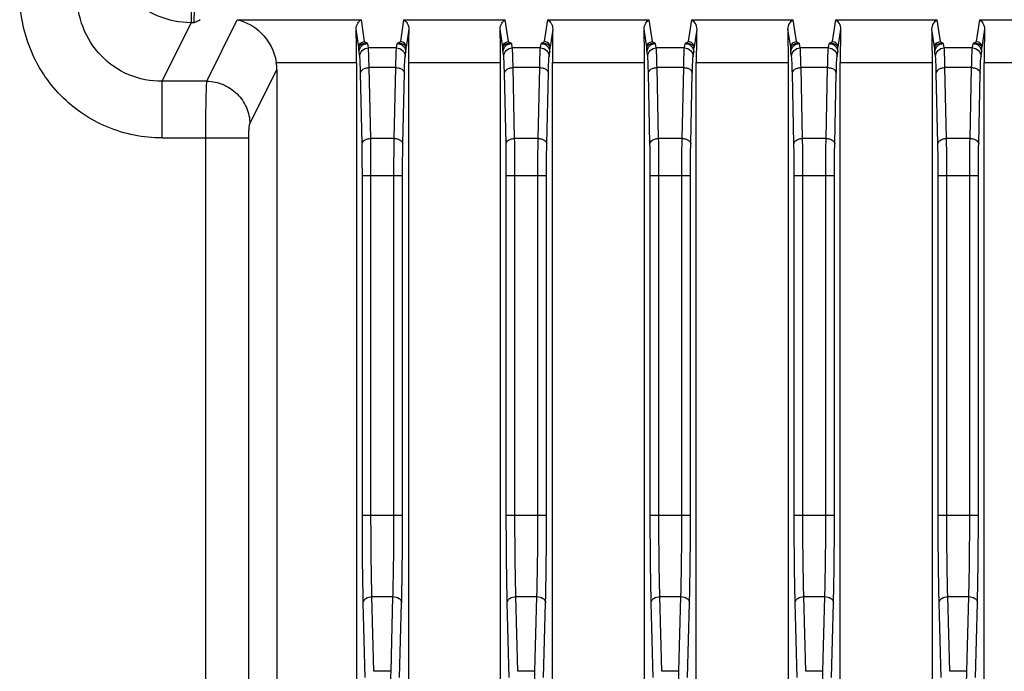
# Model space of a CAD drawing. Header units: millimetres. Extents: x 0 to 2577, y 0 to 841.
# Tile 62 of 68: x 2373 to 2407, y 508 to 530. Entities that reach past the tile are written whole.
import ezdxf

# ---------------------------------------------------------------- set-up
doc = ezdxf.new("R2010")
doc.units = ezdxf.units.MM
doc.layers.add('11_COMPONENTS', color=7, linetype='Continuous')

msp = doc.modelspace()

# ---------------------------------------------------------------- linework, layer by layer
at = {"layer": '11_COMPONENTS', "color": 7, "linetype": 'Continuous'}
for p, q in [((2378.634, 531.104), (2378.634, 530.119)), ((2377.626, 528.087), (2378.634, 530.119)), ((2378.728, 530.119), (2378.634, 530.119)), ((2379.183, 528.087), (2380.241, 530.219)), ((2380.241, 530.219), (2384.549, 530.219)), ((2384.661, 529.465), (2384.549, 530.219)), ((2386.016, 530.219), (2385.904, 529.465)), ((2386.016, 530.219), (2389.549, 530.219)), ((2389.661, 529.465), (2389.549, 530.219)), ((2391.016, 530.219), (2390.904, 529.465)), ((2391.016, 530.219), (2394.549, 530.219)), ((2394.661, 529.465), (2394.549, 530.219)), ((2396.016, 530.219), (2395.904, 529.465)), ((2396.016, 530.219), (2399.549, 530.219)), ((2399.661, 529.465), (2399.549, 530.219)), ((2401.016, 530.219), (2400.904, 529.465)), ((2401.016, 530.219), (2404.549, 530.219)), ((2404.661, 529.465), (2404.549, 530.219)), ((2406.016, 530.219), (2405.904, 529.465)), ((2406.016, 530.219), (2409.549, 530.219)), ((2384.461, 529.268), (2384.368, 529.893)), ((2386.197, 529.893), (2386.104, 529.268)), ((2389.461, 529.268), (2389.368, 529.893)), ((2391.197, 529.893), (2391.104, 529.268)), ((2394.461, 529.268), (2394.368, 529.893)), ((2396.197, 529.893), (2396.104, 529.268)), ((2399.461, 529.268), (2399.368, 529.893)), ((2401.197, 529.893), (2401.104, 529.268)), ((2404.461, 529.268), (2404.368, 529.893)), ((2406.197, 529.893), (2406.104, 529.268)), ((2384.793, 529.245), (2384.771, 529.398)), ((2385.772, 529.245), (2385.794, 529.398)), ((2389.793, 529.245), (2389.771, 529.398)), ((2390.772, 529.245), (2390.794, 529.398)), ((2394.793, 529.245), (2394.771, 529.398)), ((2395.772, 529.245), (2395.794, 529.398)), ((2399.793, 529.245), (2399.771, 529.398)), ((2400.772, 529.245), (2400.794, 529.398)), ((2404.793, 529.245), (2404.771, 529.398)), ((2405.772, 529.245), (2405.794, 529.398)), ((2384.494, 528.949), (2384.471, 529.103)), ((2385.772, 529.245), (2384.793, 529.245)), ((2386.072, 528.949), (2386.094, 529.103)), ((2389.494, 528.949), (2389.471, 529.103)), ((2390.772, 529.245), (2389.793, 529.245)), ((2391.072, 528.949), (2391.094, 529.103)), ((2394.494, 528.949), (2394.471, 529.103)), ((2395.772, 529.245), (2394.793, 529.245)), ((2396.072, 528.949), (2396.094, 529.103)), ((2399.494, 528.949), (2399.471, 529.103)), ((2400.772, 529.245), (2399.793, 529.245)), ((2401.072, 528.949), (2401.094, 529.103)), ((2404.494, 528.949), (2404.471, 529.103)), ((2405.772, 529.245), (2404.793, 529.245)), ((2406.072, 528.949), (2406.094, 529.103)), ((2381.596, 528.741), (2384.383, 528.741)), ((2384.383, 528.741), (2384.383, 480.429)), ((2386.183, 528.741), (2386.183, 480.429)), ((2386.183, 528.741), (2389.383, 528.741)), ((2389.383, 480.429), (2389.383, 528.741)), ((2391.183, 480.429), (2391.183, 528.741)), ((2391.183, 528.741), (2394.383, 528.741)), ((2394.383, 480.429), (2394.383, 528.741)), ((2396.183, 480.429), (2396.183, 528.741)), ((2396.183, 528.741), (2399.383, 528.741)), ((2399.383, 480.429), (2399.383, 528.741)), ((2401.183, 480.429), (2401.183, 528.741)), ((2401.183, 528.741), (2404.383, 528.741)), ((2404.383, 480.429), (2404.383, 528.741)), ((2406.183, 480.429), (2406.183, 528.741)), ((2406.183, 528.741), (2409.383, 528.741)), ((2380.678, 526.61), (2381.615, 528.5)), ((2381.615, 528.5), (2381.615, 480.429)), ((2384.574, 525.908), (2384.52, 528.368)), ((2384.874, 526.101), (2384.82, 528.561)), ((2385.745, 528.561), (2384.82, 528.561)), ((2385.691, 526.101), (2385.745, 528.561)), ((2385.991, 525.908), (2386.045, 528.368)), ((2389.574, 525.908), (2389.52, 528.368)), ((2389.874, 526.101), (2389.82, 528.561)), ((2390.745, 528.561), (2389.82, 528.561)), ((2390.691, 526.101), (2390.745, 528.561)), ((2390.991, 525.908), (2391.045, 528.368)), ((2394.574, 525.908), (2394.52, 528.368)), ((2394.874, 526.101), (2394.82, 528.561)), ((2395.745, 528.561), (2394.82, 528.561)), ((2395.691, 526.101), (2395.745, 528.561)), ((2395.991, 525.908), (2396.045, 528.368)), ((2399.574, 525.908), (2399.52, 528.368)), ((2399.874, 526.101), (2399.82, 528.561)), ((2400.745, 528.561), (2399.82, 528.561)), ((2400.691, 526.101), (2400.745, 528.561)), ((2400.991, 525.908), (2401.045, 528.368)), ((2404.574, 525.908), (2404.52, 528.368)), ((2404.874, 526.101), (2404.82, 528.561)), ((2405.745, 528.561), (2404.82, 528.561)), ((2405.691, 526.101), (2405.745, 528.561)), ((2405.991, 525.908), (2406.045, 528.368)), ((2377.626, 526.118), (2377.626, 528.087)), ((2379.183, 528.087), (2377.626, 528.087)), ((2377.626, 526.118), (2380.641, 526.118)), ((2379.147, 466.065), (2379.147, 526.118)), ((2380.641, 468.055), (2380.641, 526.118)), ((2385.691, 526.101), (2384.874, 526.101)), ((2390.691, 526.101), (2389.874, 526.101)), ((2395.691, 526.101), (2394.874, 526.101)), ((2400.691, 526.101), (2399.874, 526.101)), ((2405.691, 526.101), (2404.874, 526.101)), ((2384.584, 513.015), (2384.584, 524.815)), ((2384.584, 524.815), (2385.981, 524.815)), ((2384.884, 513.015), (2384.884, 524.815)), ((2385.681, 513.015), (2385.681, 524.815)), ((2385.981, 513.015), (2385.981, 524.815)), ((2389.584, 513.015), (2389.584, 524.815)), ((2389.584, 524.815), (2390.981, 524.815)), ((2389.884, 513.015), (2389.884, 524.815)), ((2390.681, 513.015), (2390.681, 524.815)), ((2390.981, 513.015), (2390.981, 524.815)), ((2394.584, 513.015), (2394.584, 524.815)), ((2394.584, 524.815), (2395.981, 524.815)), ((2394.884, 513.015), (2394.884, 524.815)), ((2395.681, 513.015), (2395.681, 524.815)), ((2395.981, 513.015), (2395.981, 524.815)), ((2399.584, 513.015), (2399.584, 524.815)), ((2399.584, 524.815), (2400.981, 524.815)), ((2399.884, 513.015), (2399.884, 524.815)), ((2400.681, 513.015), (2400.681, 524.815)), ((2400.981, 513.015), (2400.981, 524.815)), ((2404.584, 513.015), (2404.584, 524.815)), ((2404.584, 524.815), (2405.981, 524.815)), ((2404.884, 513.015), (2404.884, 524.815)), ((2405.681, 513.015), (2405.681, 524.815)), ((2405.981, 513.015), (2405.981, 524.815)), ((2384.584, 513.015), (2385.981, 513.015)), ((2389.584, 513.015), (2390.981, 513.015)), ((2394.584, 513.015), (2395.981, 513.015)), ((2399.584, 513.015), (2400.981, 513.015)), ((2404.584, 513.015), (2405.981, 513.015)), ((2384.685, 507.378), (2384.617, 509.974)), ((2384.985, 507.59), (2384.917, 510.186)), ((2384.917, 510.186), (2385.648, 510.186)), ((2385.58, 507.59), (2385.648, 510.186)), ((2385.88, 507.378), (2385.948, 509.974)), ((2389.685, 507.378), (2389.617, 509.974)), ((2389.985, 507.59), (2389.917, 510.186)), ((2389.917, 510.186), (2390.648, 510.186)), ((2390.58, 507.59), (2390.648, 510.186)), ((2390.88, 507.378), (2390.948, 509.974)), ((2394.685, 507.378), (2394.617, 509.974)), ((2394.985, 507.59), (2394.917, 510.186)), ((2394.917, 510.186), (2395.648, 510.186)), ((2395.58, 507.59), (2395.648, 510.186)), ((2395.88, 507.378), (2395.948, 509.974)), ((2399.685, 507.378), (2399.617, 509.974)), ((2399.985, 507.59), (2399.917, 510.186)), ((2399.917, 510.186), (2400.648, 510.186)), ((2400.58, 507.59), (2400.648, 510.186)), ((2400.88, 507.378), (2400.948, 509.974)), ((2404.685, 507.378), (2404.617, 509.974)), ((2404.985, 507.59), (2404.917, 510.186)), ((2404.917, 510.186), (2405.648, 510.186)), ((2405.58, 507.59), (2405.648, 510.186)), ((2405.88, 507.378), (2405.948, 509.974)), ((2385.58, 507.59), (2384.985, 507.59)), ((2390.58, 507.59), (2389.985, 507.59)), ((2395.58, 507.59), (2394.985, 507.59)), ((2400.58, 507.59), (2399.985, 507.59)), ((2405.58, 507.59), (2404.985, 507.59))]:
    msp.add_line(p, q, dxfattribs=at)
for centre, major_axis, ratio, start_param, end_param in [((2384.343, 528.741), (0, 1.5), 0.026186, -1.570796, -0.695632), ((2386.222, 528.741), (0, 1.5), 0.026186, 0.695632, 1.570796), ((2389.343, 528.741), (0, 1.5), 0.026186, -1.570796, -0.695632), ((2391.222, 528.741), (0, 1.5), 0.026186, 0.695632, 1.570796), ((2394.343, 528.741), (0, 1.5), 0.026186, -1.570796, -0.695632), ((2396.222, 528.741), (0, 1.5), 0.026186, 0.695632, 1.570796), ((2399.343, 528.741), (0, 1.5), 0.026186, -1.570796, -0.695632), ((2401.222, 528.741), (0, 1.5), 0.026186, 0.695632, 1.570796), ((2404.343, 528.741), (0, 1.5), 0.026186, -1.570796, -0.695632), ((2406.222, 528.741), (0, 1.5), 0.026186, 0.695632, 1.570796), ((2380.109, 528.477), (0.679, 1.369), 0.981173, -1.102604, -0.943206)]:
    msp.add_ellipse(centre, major_axis=major_axis, ratio=ratio, start_param=start_param, end_param=end_param, dxfattribs=at)
for points, knots in [([(2378.634, 530.119), (2378.247, 530.121), (2377.464, 530.279), (2376.478, 530.945), (2375.818, 531.935), (2375.662, 532.717), (2375.66, 533.104)], [0, 0, 0, 0, 0.250068, 0.500154, 0.750142, 1, 1, 1, 1]), ([(2377.626, 526.118), (2376.979, 526.118), (2375.67, 526.378), (2374.023, 527.497), (2372.933, 529.162), (2372.683, 530.471), (2372.683, 531.118)], [0, 0, 0, 0, 0.249965, 0.499924, 0.749927, 1, 1, 1, 1]), ([(2377.626, 528.087), (2377.235, 528.083), (2376.441, 528.236), (2375.45, 528.921), (2374.81, 529.938), (2374.671, 530.728), (2374.675, 531.118)], [0, 0, 0, 0, 0.250257, 0.500587, 0.750563, 1, 1, 1, 1]), ([(2378.728, 530.119), (2378.737, 530.157), (2378.744, 530.272), (2378.755, 530.486), (2378.761, 530.775), (2378.763, 530.989), (2378.763, 531.104)], [0, 0, 0, 0, 0.121204, 0.347802, 0.652943, 1, 1, 1, 1]), ([(2378.949, 530.232), (2378.947, 530.22), (2378.918, 530.196), (2378.845, 530.16), (2378.776, 530.136), (2378.728, 530.119)], [0, 0, 0, 0, 0.154877, 0.392499, 1, 1, 1, 1]), ([(2380.241, 530.219), (2380.547, 530.16), (2381.191, 529.791), (2381.535, 529.123), (2381.596, 528.741)], [0, 0, 0, 0, 0.446847, 1, 1, 1, 1]), ([(2384.368, 529.893), (2384.366, 529.966), (2384.404, 530.098), (2384.5, 530.193), (2384.549, 530.219)], [0, 0, 0, 0, 0.56873, 1, 1, 1, 1]), ([(2386.016, 530.219), (2386.065, 530.193), (2386.161, 530.098), (2386.199, 529.966), (2386.197, 529.893)], [0, 0, 0, 0, 0.431244, 1, 1, 1, 1]), ([(2389.368, 529.893), (2389.366, 529.966), (2389.404, 530.098), (2389.5, 530.193), (2389.549, 530.219)], [0, 0, 0, 0, 0.56873, 1, 1, 1, 1]), ([(2391.016, 530.219), (2391.065, 530.193), (2391.161, 530.098), (2391.199, 529.966), (2391.197, 529.893)], [0, 0, 0, 0, 0.431244, 1, 1, 1, 1]), ([(2394.368, 529.893), (2394.366, 529.966), (2394.404, 530.098), (2394.5, 530.193), (2394.549, 530.219)], [0, 0, 0, 0, 0.56873, 1, 1, 1, 1]), ([(2396.016, 530.219), (2396.065, 530.193), (2396.161, 530.098), (2396.199, 529.966), (2396.197, 529.893)], [0, 0, 0, 0, 0.431244, 1, 1, 1, 1]), ([(2399.368, 529.893), (2399.366, 529.966), (2399.404, 530.098), (2399.5, 530.193), (2399.549, 530.219)], [0, 0, 0, 0, 0.56873, 1, 1, 1, 1]), ([(2401.016, 530.219), (2401.065, 530.193), (2401.161, 530.098), (2401.199, 529.966), (2401.197, 529.893)], [0, 0, 0, 0, 0.431244, 1, 1, 1, 1]), ([(2404.368, 529.893), (2404.366, 529.966), (2404.404, 530.098), (2404.5, 530.193), (2404.549, 530.219)], [0, 0, 0, 0, 0.56873, 1, 1, 1, 1]), ([(2406.016, 530.219), (2406.065, 530.193), (2406.161, 530.098), (2406.199, 529.966), (2406.197, 529.893)], [0, 0, 0, 0, 0.431244, 1, 1, 1, 1]), ([(2384.461, 529.268), (2384.461, 529.318), (2384.505, 529.423), (2384.61, 529.465), (2384.661, 529.465)], [0, 0, 0, 0, 0.497369, 1, 1, 1, 1]), ([(2384.771, 529.398), (2384.698, 529.406), (2384.592, 529.389), (2384.491, 529.328), (2384.463, 529.286), (2384.461, 529.268)], [0, 0, 0, 0, 0.614308, 0.843414, 1, 1, 1, 1]), ([(2384.471, 529.103), (2384.471, 529.178), (2384.537, 529.335), (2384.694, 529.398), (2384.771, 529.398)], [0, 0, 0, 0, 0.497369, 1, 1, 1, 1]), ([(2384.771, 529.398), (2384.747, 529.408), (2384.713, 529.423), (2384.676, 529.444), (2384.662, 529.458), (2384.661, 529.465)], [0, 0, 0, 0, 0.599211, 0.837113, 1, 1, 1, 1]), ([(2385.904, 529.465), (2385.903, 529.458), (2385.889, 529.444), (2385.852, 529.423), (2385.818, 529.408), (2385.794, 529.398)], [0, 0, 0, 0, 0.16287, 0.400795, 1, 1, 1, 1]), ([(2386.104, 529.268), (2386.102, 529.286), (2386.074, 529.328), (2385.973, 529.389), (2385.867, 529.406), (2385.794, 529.398)], [0, 0, 0, 0, 0.1565, 0.385591, 1, 1, 1, 1]), ([(2385.794, 529.398), (2385.871, 529.398), (2386.028, 529.335), (2386.094, 529.178), (2386.094, 529.103)], [0, 0, 0, 0, 0.502631, 1, 1, 1, 1]), ([(2386.104, 529.268), (2386.104, 529.318), (2386.06, 529.423), (2385.955, 529.465), (2385.904, 529.465)], [0, 0, 0, 0, 0.497371, 1, 1, 1, 1]), ([(2389.461, 529.268), (2389.461, 529.318), (2389.505, 529.423), (2389.61, 529.465), (2389.661, 529.465)], [0, 0, 0, 0, 0.497369, 1, 1, 1, 1]), ([(2389.771, 529.398), (2389.698, 529.406), (2389.592, 529.389), (2389.491, 529.328), (2389.463, 529.286), (2389.461, 529.268)], [0, 0, 0, 0, 0.614308, 0.843414, 1, 1, 1, 1]), ([(2389.471, 529.103), (2389.471, 529.178), (2389.537, 529.335), (2389.694, 529.398), (2389.771, 529.398)], [0, 0, 0, 0, 0.497369, 1, 1, 1, 1]), ([(2389.771, 529.398), (2389.747, 529.408), (2389.713, 529.423), (2389.676, 529.444), (2389.662, 529.458), (2389.661, 529.465)], [0, 0, 0, 0, 0.599211, 0.837113, 1, 1, 1, 1]), ([(2390.904, 529.465), (2390.903, 529.458), (2390.889, 529.444), (2390.852, 529.423), (2390.818, 529.408), (2390.794, 529.398)], [0, 0, 0, 0, 0.16287, 0.400795, 1, 1, 1, 1]), ([(2391.104, 529.268), (2391.102, 529.286), (2391.074, 529.328), (2390.973, 529.389), (2390.867, 529.406), (2390.794, 529.398)], [0, 0, 0, 0, 0.1565, 0.385591, 1, 1, 1, 1]), ([(2390.794, 529.398), (2390.871, 529.398), (2391.028, 529.335), (2391.094, 529.178), (2391.094, 529.103)], [0, 0, 0, 0, 0.502631, 1, 1, 1, 1]), ([(2391.104, 529.268), (2391.104, 529.318), (2391.06, 529.423), (2390.955, 529.465), (2390.904, 529.465)], [0, 0, 0, 0, 0.497371, 1, 1, 1, 1]), ([(2394.461, 529.268), (2394.461, 529.318), (2394.505, 529.423), (2394.61, 529.465), (2394.661, 529.465)], [0, 0, 0, 0, 0.497369, 1, 1, 1, 1]), ([(2394.771, 529.398), (2394.698, 529.406), (2394.592, 529.389), (2394.491, 529.328), (2394.463, 529.286), (2394.461, 529.268)], [0, 0, 0, 0, 0.614308, 0.843414, 1, 1, 1, 1]), ([(2394.471, 529.103), (2394.471, 529.178), (2394.537, 529.335), (2394.694, 529.398), (2394.771, 529.398)], [0, 0, 0, 0, 0.497369, 1, 1, 1, 1]), ([(2394.771, 529.398), (2394.747, 529.408), (2394.713, 529.423), (2394.676, 529.444), (2394.662, 529.458), (2394.661, 529.465)], [0, 0, 0, 0, 0.599211, 0.837113, 1, 1, 1, 1]), ([(2395.904, 529.465), (2395.903, 529.458), (2395.889, 529.444), (2395.852, 529.423), (2395.818, 529.408), (2395.794, 529.398)], [0, 0, 0, 0, 0.16287, 0.400795, 1, 1, 1, 1]), ([(2396.104, 529.268), (2396.102, 529.286), (2396.074, 529.328), (2395.973, 529.389), (2395.867, 529.406), (2395.794, 529.398)], [0, 0, 0, 0, 0.1565, 0.385591, 1, 1, 1, 1]), ([(2395.794, 529.398), (2395.871, 529.398), (2396.028, 529.335), (2396.094, 529.178), (2396.094, 529.103)], [0, 0, 0, 0, 0.502631, 1, 1, 1, 1]), ([(2396.104, 529.268), (2396.104, 529.318), (2396.06, 529.423), (2395.955, 529.465), (2395.904, 529.465)], [0, 0, 0, 0, 0.497371, 1, 1, 1, 1]), ([(2399.461, 529.268), (2399.461, 529.318), (2399.505, 529.423), (2399.61, 529.465), (2399.661, 529.465)], [0, 0, 0, 0, 0.497369, 1, 1, 1, 1]), ([(2399.771, 529.398), (2399.698, 529.406), (2399.592, 529.389), (2399.491, 529.328), (2399.463, 529.286), (2399.461, 529.268)], [0, 0, 0, 0, 0.614308, 0.843414, 1, 1, 1, 1]), ([(2399.471, 529.103), (2399.471, 529.178), (2399.537, 529.335), (2399.694, 529.398), (2399.771, 529.398)], [0, 0, 0, 0, 0.497369, 1, 1, 1, 1]), ([(2399.771, 529.398), (2399.747, 529.408), (2399.713, 529.423), (2399.676, 529.444), (2399.662, 529.458), (2399.661, 529.465)], [0, 0, 0, 0, 0.599211, 0.837113, 1, 1, 1, 1]), ([(2400.904, 529.465), (2400.903, 529.458), (2400.889, 529.444), (2400.852, 529.423), (2400.818, 529.408), (2400.794, 529.398)], [0, 0, 0, 0, 0.16287, 0.400795, 1, 1, 1, 1]), ([(2401.104, 529.268), (2401.102, 529.286), (2401.074, 529.328), (2400.973, 529.389), (2400.867, 529.406), (2400.794, 529.398)], [0, 0, 0, 0, 0.1565, 0.385591, 1, 1, 1, 1]), ([(2400.794, 529.398), (2400.871, 529.398), (2401.028, 529.335), (2401.094, 529.178), (2401.094, 529.103)], [0, 0, 0, 0, 0.502631, 1, 1, 1, 1]), ([(2401.104, 529.268), (2401.104, 529.318), (2401.06, 529.423), (2400.955, 529.465), (2400.904, 529.465)], [0, 0, 0, 0, 0.497371, 1, 1, 1, 1]), ([(2404.461, 529.268), (2404.461, 529.318), (2404.505, 529.423), (2404.61, 529.465), (2404.661, 529.465)], [0, 0, 0, 0, 0.497369, 1, 1, 1, 1]), ([(2404.771, 529.398), (2404.698, 529.406), (2404.592, 529.389), (2404.491, 529.328), (2404.463, 529.286), (2404.461, 529.268)], [0, 0, 0, 0, 0.614308, 0.843414, 1, 1, 1, 1]), ([(2404.471, 529.103), (2404.471, 529.178), (2404.537, 529.335), (2404.694, 529.398), (2404.771, 529.398)], [0, 0, 0, 0, 0.497369, 1, 1, 1, 1]), ([(2404.771, 529.398), (2404.747, 529.408), (2404.713, 529.423), (2404.676, 529.444), (2404.662, 529.458), (2404.661, 529.465)], [0, 0, 0, 0, 0.599211, 0.837113, 1, 1, 1, 1]), ([(2405.904, 529.465), (2405.903, 529.458), (2405.889, 529.444), (2405.852, 529.423), (2405.818, 529.408), (2405.794, 529.398)], [0, 0, 0, 0, 0.16287, 0.400795, 1, 1, 1, 1]), ([(2406.104, 529.268), (2406.102, 529.286), (2406.074, 529.328), (2405.973, 529.389), (2405.867, 529.406), (2405.794, 529.398)], [0, 0, 0, 0, 0.1565, 0.385591, 1, 1, 1, 1]), ([(2405.794, 529.398), (2405.871, 529.398), (2406.028, 529.335), (2406.094, 529.178), (2406.094, 529.103)], [0, 0, 0, 0, 0.502631, 1, 1, 1, 1]), ([(2406.104, 529.268), (2406.104, 529.318), (2406.06, 529.423), (2405.955, 529.465), (2405.904, 529.465)], [0, 0, 0, 0, 0.497371, 1, 1, 1, 1]), ([(2384.471, 529.103), (2384.47, 529.111), (2384.464, 529.165), (2384.463, 529.221), (2384.461, 529.268)], [0, 0, 0, 0, 0.144201, 1, 1, 1, 1]), ([(2384.494, 528.949), (2384.494, 529.025), (2384.559, 529.182), (2384.717, 529.244), (2384.793, 529.245)], [0, 0, 0, 0, 0.497369, 1, 1, 1, 1]), ([(2384.82, 528.561), (2384.817, 528.71), (2384.81, 528.937), (2384.803, 529.166), (2384.793, 529.245)], [0, 0, 0, 0, 0.652289, 1, 1, 1, 1]), ([(2385.745, 528.561), (2385.748, 528.71), (2385.755, 528.937), (2385.762, 529.166), (2385.772, 529.245)], [0, 0, 0, 0, 0.652371, 1, 1, 1, 1]), ([(2385.772, 529.245), (2385.848, 529.244), (2386.006, 529.182), (2386.071, 529.025), (2386.072, 528.949)], [0, 0, 0, 0, 0.502631, 1, 1, 1, 1]), ([(2386.094, 529.103), (2386.095, 529.111), (2386.101, 529.165), (2386.102, 529.221), (2386.104, 529.268)], [0, 0, 0, 0, 0.144222, 1, 1, 1, 1]), ([(2389.471, 529.103), (2389.47, 529.111), (2389.464, 529.165), (2389.463, 529.221), (2389.461, 529.268)], [0, 0, 0, 0, 0.144201, 1, 1, 1, 1]), ([(2389.494, 528.949), (2389.494, 529.025), (2389.559, 529.182), (2389.717, 529.244), (2389.793, 529.245)], [0, 0, 0, 0, 0.497369, 1, 1, 1, 1]), ([(2389.82, 528.561), (2389.817, 528.71), (2389.81, 528.937), (2389.803, 529.166), (2389.793, 529.245)], [0, 0, 0, 0, 0.652289, 1, 1, 1, 1]), ([(2390.745, 528.561), (2390.748, 528.71), (2390.755, 528.937), (2390.762, 529.166), (2390.772, 529.245)], [0, 0, 0, 0, 0.652371, 1, 1, 1, 1]), ([(2390.772, 529.245), (2390.848, 529.244), (2391.006, 529.182), (2391.071, 529.025), (2391.072, 528.949)], [0, 0, 0, 0, 0.502631, 1, 1, 1, 1]), ([(2391.094, 529.103), (2391.095, 529.111), (2391.101, 529.165), (2391.102, 529.221), (2391.104, 529.268)], [0, 0, 0, 0, 0.144222, 1, 1, 1, 1]), ([(2394.471, 529.103), (2394.47, 529.111), (2394.464, 529.165), (2394.463, 529.221), (2394.461, 529.268)], [0, 0, 0, 0, 0.144201, 1, 1, 1, 1]), ([(2394.494, 528.949), (2394.494, 529.025), (2394.559, 529.182), (2394.717, 529.244), (2394.793, 529.245)], [0, 0, 0, 0, 0.497369, 1, 1, 1, 1]), ([(2394.82, 528.561), (2394.817, 528.71), (2394.81, 528.937), (2394.803, 529.166), (2394.793, 529.245)], [0, 0, 0, 0, 0.652289, 1, 1, 1, 1]), ([(2395.745, 528.561), (2395.748, 528.71), (2395.755, 528.937), (2395.762, 529.166), (2395.772, 529.245)], [0, 0, 0, 0, 0.652371, 1, 1, 1, 1]), ([(2395.772, 529.245), (2395.848, 529.244), (2396.006, 529.182), (2396.071, 529.025), (2396.072, 528.949)], [0, 0, 0, 0, 0.502631, 1, 1, 1, 1]), ([(2396.094, 529.103), (2396.095, 529.111), (2396.101, 529.165), (2396.102, 529.221), (2396.104, 529.268)], [0, 0, 0, 0, 0.144222, 1, 1, 1, 1]), ([(2399.471, 529.103), (2399.47, 529.111), (2399.464, 529.165), (2399.463, 529.221), (2399.461, 529.268)], [0, 0, 0, 0, 0.144201, 1, 1, 1, 1]), ([(2399.494, 528.949), (2399.494, 529.025), (2399.559, 529.182), (2399.717, 529.244), (2399.793, 529.245)], [0, 0, 0, 0, 0.497369, 1, 1, 1, 1]), ([(2399.82, 528.561), (2399.817, 528.71), (2399.81, 528.937), (2399.803, 529.166), (2399.793, 529.245)], [0, 0, 0, 0, 0.652289, 1, 1, 1, 1]), ([(2400.745, 528.561), (2400.748, 528.71), (2400.755, 528.937), (2400.762, 529.166), (2400.772, 529.245)], [0, 0, 0, 0, 0.652371, 1, 1, 1, 1]), ([(2400.772, 529.245), (2400.848, 529.244), (2401.006, 529.182), (2401.071, 529.025), (2401.072, 528.949)], [0, 0, 0, 0, 0.502631, 1, 1, 1, 1]), ([(2401.094, 529.103), (2401.095, 529.111), (2401.101, 529.165), (2401.102, 529.221), (2401.104, 529.268)], [0, 0, 0, 0, 0.144222, 1, 1, 1, 1]), ([(2404.471, 529.103), (2404.47, 529.111), (2404.464, 529.165), (2404.463, 529.221), (2404.461, 529.268)], [0, 0, 0, 0, 0.144201, 1, 1, 1, 1]), ([(2404.494, 528.949), (2404.494, 529.025), (2404.559, 529.182), (2404.717, 529.244), (2404.793, 529.245)], [0, 0, 0, 0, 0.497369, 1, 1, 1, 1]), ([(2404.82, 528.561), (2404.817, 528.71), (2404.81, 528.937), (2404.803, 529.166), (2404.793, 529.245)], [0, 0, 0, 0, 0.652289, 1, 1, 1, 1]), ([(2405.745, 528.561), (2405.748, 528.71), (2405.755, 528.937), (2405.762, 529.166), (2405.772, 529.245)], [0, 0, 0, 0, 0.652371, 1, 1, 1, 1]), ([(2405.772, 529.245), (2405.848, 529.244), (2406.006, 529.182), (2406.071, 529.025), (2406.072, 528.949)], [0, 0, 0, 0, 0.502631, 1, 1, 1, 1]), ([(2406.094, 529.103), (2406.095, 529.111), (2406.101, 529.165), (2406.102, 529.221), (2406.104, 529.268)], [0, 0, 0, 0, 0.144222, 1, 1, 1, 1]), ([(2384.52, 528.368), (2384.517, 528.494), (2384.51, 528.688), (2384.503, 528.883), (2384.494, 528.949)], [0, 0, 0, 0, 0.652165, 1, 1, 1, 1]), ([(2386.045, 528.368), (2386.048, 528.494), (2386.055, 528.688), (2386.062, 528.883), (2386.072, 528.949)], [0, 0, 0, 0, 0.652246, 1, 1, 1, 1]), ([(2389.52, 528.368), (2389.517, 528.494), (2389.51, 528.688), (2389.503, 528.883), (2389.494, 528.949)], [0, 0, 0, 0, 0.652165, 1, 1, 1, 1]), ([(2391.045, 528.368), (2391.048, 528.494), (2391.055, 528.688), (2391.062, 528.883), (2391.072, 528.949)], [0, 0, 0, 0, 0.652246, 1, 1, 1, 1]), ([(2394.52, 528.368), (2394.517, 528.494), (2394.51, 528.688), (2394.503, 528.883), (2394.494, 528.949)], [0, 0, 0, 0, 0.652165, 1, 1, 1, 1]), ([(2396.045, 528.368), (2396.048, 528.494), (2396.055, 528.688), (2396.062, 528.883), (2396.072, 528.949)], [0, 0, 0, 0, 0.652246, 1, 1, 1, 1]), ([(2399.52, 528.368), (2399.517, 528.494), (2399.51, 528.688), (2399.503, 528.883), (2399.494, 528.949)], [0, 0, 0, 0, 0.652165, 1, 1, 1, 1]), ([(2401.045, 528.368), (2401.048, 528.494), (2401.055, 528.688), (2401.062, 528.883), (2401.072, 528.949)], [0, 0, 0, 0, 0.652246, 1, 1, 1, 1]), ([(2404.52, 528.368), (2404.517, 528.494), (2404.51, 528.688), (2404.503, 528.883), (2404.494, 528.949)], [0, 0, 0, 0, 0.652165, 1, 1, 1, 1]), ([(2406.045, 528.368), (2406.048, 528.494), (2406.055, 528.688), (2406.062, 528.883), (2406.072, 528.949)], [0, 0, 0, 0, 0.652246, 1, 1, 1, 1]), ([(2384.52, 528.368), (2384.521, 528.393), (2384.541, 528.449), (2384.611, 528.51), (2384.708, 528.55), (2384.782, 528.56), (2384.82, 528.561)], [0, 0, 0, 0, 0.198825, 0.431898, 0.704108, 1, 1, 1, 1]), ([(2385.745, 528.561), (2385.783, 528.56), (2385.857, 528.55), (2385.954, 528.51), (2386.024, 528.449), (2386.044, 528.393), (2386.045, 528.368)], [0, 0, 0, 0, 0.295892, 0.568102, 0.801175, 1, 1, 1, 1]), ([(2389.52, 528.368), (2389.521, 528.393), (2389.541, 528.449), (2389.611, 528.51), (2389.708, 528.55), (2389.782, 528.56), (2389.82, 528.561)], [0, 0, 0, 0, 0.198825, 0.431898, 0.704108, 1, 1, 1, 1]), ([(2390.745, 528.561), (2390.783, 528.56), (2390.857, 528.55), (2390.954, 528.51), (2391.024, 528.449), (2391.044, 528.393), (2391.045, 528.368)], [0, 0, 0, 0, 0.295892, 0.568102, 0.801175, 1, 1, 1, 1]), ([(2394.52, 528.368), (2394.521, 528.393), (2394.541, 528.449), (2394.611, 528.51), (2394.708, 528.55), (2394.782, 528.56), (2394.82, 528.561)], [0, 0, 0, 0, 0.198825, 0.431898, 0.704108, 1, 1, 1, 1]), ([(2395.745, 528.561), (2395.783, 528.56), (2395.857, 528.55), (2395.954, 528.51), (2396.024, 528.449), (2396.044, 528.393), (2396.045, 528.368)], [0, 0, 0, 0, 0.295892, 0.568102, 0.801175, 1, 1, 1, 1]), ([(2399.52, 528.368), (2399.521, 528.393), (2399.541, 528.449), (2399.611, 528.51), (2399.708, 528.55), (2399.782, 528.56), (2399.82, 528.561)], [0, 0, 0, 0, 0.198825, 0.431898, 0.704108, 1, 1, 1, 1]), ([(2400.745, 528.561), (2400.783, 528.56), (2400.857, 528.55), (2400.954, 528.51), (2401.024, 528.449), (2401.044, 528.393), (2401.045, 528.368)], [0, 0, 0, 0, 0.295892, 0.568102, 0.801175, 1, 1, 1, 1]), ([(2404.52, 528.368), (2404.521, 528.393), (2404.541, 528.449), (2404.611, 528.51), (2404.708, 528.55), (2404.782, 528.56), (2404.82, 528.561)], [0, 0, 0, 0, 0.198825, 0.431898, 0.704108, 1, 1, 1, 1]), ([(2405.745, 528.561), (2405.783, 528.56), (2405.857, 528.55), (2405.954, 528.51), (2406.024, 528.449), (2406.044, 528.393), (2406.045, 528.368)], [0, 0, 0, 0, 0.295892, 0.568102, 0.801175, 1, 1, 1, 1]), ([(2379.147, 526.118), (2379.147, 526.346), (2379.149, 526.774), (2379.155, 527.352), (2379.167, 527.78), (2379.174, 528.008), (2379.183, 528.087)], [0, 0, 0, 0, 0.34719, 0.65249, 0.879164, 1, 1, 1, 1]), ([(2379.183, 528.087), (2379.376, 528.084), (2379.765, 528.003), (2380.258, 527.674), (2380.592, 527.187), (2380.675, 526.801), (2380.678, 526.61)], [0, 0, 0, 0, 0.250817, 0.501849, 0.751804, 1, 1, 1, 1]), ([(2380.641, 526.118), (2380.641, 526.175), (2380.643, 526.282), (2380.649, 526.427), (2380.661, 526.533), (2380.668, 526.592), (2380.678, 526.61)], [0, 0, 0, 0, 0.346056, 0.65036, 0.876815, 1, 1, 1, 1]), ([(2384.574, 525.908), (2384.575, 525.933), (2384.595, 525.989), (2384.666, 526.05), (2384.762, 526.09), (2384.836, 526.1), (2384.874, 526.101)], [0, 0, 0, 0, 0.198825, 0.431898, 0.704108, 1, 1, 1, 1]), ([(2384.884, 524.815), (2384.884, 524.931), (2384.883, 525.359), (2384.88, 525.788), (2384.874, 526.101)], [0, 0, 0, 0, 0.27011, 1, 1, 1, 1]), ([(2385.681, 524.815), (2385.681, 524.931), (2385.682, 525.359), (2385.685, 525.788), (2385.691, 526.101)], [0, 0, 0, 0, 0.270144, 1, 1, 1, 1]), ([(2385.691, 526.101), (2385.729, 526.1), (2385.803, 526.09), (2385.9, 526.05), (2385.97, 525.989), (2385.99, 525.933), (2385.991, 525.908)], [0, 0, 0, 0, 0.295892, 0.568102, 0.801175, 1, 1, 1, 1]), ([(2389.574, 525.908), (2389.575, 525.933), (2389.595, 525.989), (2389.666, 526.05), (2389.762, 526.09), (2389.836, 526.1), (2389.874, 526.101)], [0, 0, 0, 0, 0.198825, 0.431898, 0.704108, 1, 1, 1, 1]), ([(2389.884, 524.815), (2389.884, 524.931), (2389.883, 525.359), (2389.88, 525.788), (2389.874, 526.101)], [0, 0, 0, 0, 0.27011, 1, 1, 1, 1]), ([(2390.681, 524.815), (2390.681, 524.931), (2390.682, 525.359), (2390.685, 525.788), (2390.691, 526.101)], [0, 0, 0, 0, 0.270144, 1, 1, 1, 1]), ([(2390.691, 526.101), (2390.729, 526.1), (2390.803, 526.09), (2390.9, 526.05), (2390.97, 525.989), (2390.99, 525.933), (2390.991, 525.908)], [0, 0, 0, 0, 0.295892, 0.568102, 0.801175, 1, 1, 1, 1]), ([(2394.574, 525.908), (2394.575, 525.933), (2394.595, 525.989), (2394.666, 526.05), (2394.762, 526.09), (2394.836, 526.1), (2394.874, 526.101)], [0, 0, 0, 0, 0.198825, 0.431898, 0.704108, 1, 1, 1, 1]), ([(2394.884, 524.815), (2394.884, 524.931), (2394.883, 525.359), (2394.88, 525.788), (2394.874, 526.101)], [0, 0, 0, 0, 0.27011, 1, 1, 1, 1]), ([(2395.681, 524.815), (2395.681, 524.931), (2395.682, 525.359), (2395.685, 525.788), (2395.691, 526.101)], [0, 0, 0, 0, 0.270144, 1, 1, 1, 1]), ([(2395.691, 526.101), (2395.729, 526.1), (2395.803, 526.09), (2395.9, 526.05), (2395.97, 525.989), (2395.99, 525.933), (2395.991, 525.908)], [0, 0, 0, 0, 0.295892, 0.568102, 0.801175, 1, 1, 1, 1]), ([(2399.574, 525.908), (2399.575, 525.933), (2399.595, 525.989), (2399.666, 526.05), (2399.762, 526.09), (2399.836, 526.1), (2399.874, 526.101)], [0, 0, 0, 0, 0.198825, 0.431898, 0.704108, 1, 1, 1, 1]), ([(2399.884, 524.815), (2399.884, 524.931), (2399.883, 525.359), (2399.88, 525.788), (2399.874, 526.101)], [0, 0, 0, 0, 0.27011, 1, 1, 1, 1]), ([(2400.681, 524.815), (2400.681, 524.931), (2400.682, 525.359), (2400.685, 525.788), (2400.691, 526.101)], [0, 0, 0, 0, 0.270144, 1, 1, 1, 1]), ([(2400.691, 526.101), (2400.729, 526.1), (2400.803, 526.09), (2400.9, 526.05), (2400.97, 525.989), (2400.99, 525.933), (2400.991, 525.908)], [0, 0, 0, 0, 0.295892, 0.568102, 0.801175, 1, 1, 1, 1]), ([(2404.574, 525.908), (2404.575, 525.933), (2404.595, 525.989), (2404.666, 526.05), (2404.762, 526.09), (2404.836, 526.1), (2404.874, 526.101)], [0, 0, 0, 0, 0.198825, 0.431898, 0.704108, 1, 1, 1, 1]), ([(2404.884, 524.815), (2404.884, 524.931), (2404.883, 525.359), (2404.88, 525.788), (2404.874, 526.101)], [0, 0, 0, 0, 0.27011, 1, 1, 1, 1]), ([(2405.681, 524.815), (2405.681, 524.931), (2405.682, 525.359), (2405.685, 525.788), (2405.691, 526.101)], [0, 0, 0, 0, 0.270144, 1, 1, 1, 1]), ([(2405.691, 526.101), (2405.729, 526.1), (2405.803, 526.09), (2405.9, 526.05), (2405.97, 525.989), (2405.99, 525.933), (2405.991, 525.908)], [0, 0, 0, 0, 0.295892, 0.568102, 0.801175, 1, 1, 1, 1]), ([(2384.584, 524.815), (2384.584, 524.913), (2384.583, 525.278), (2384.58, 525.642), (2384.574, 525.908)], [0, 0, 0, 0, 0.270109, 1, 1, 1, 1]), ([(2385.981, 524.815), (2385.981, 524.914), (2385.982, 525.278), (2385.985, 525.642), (2385.991, 525.908)], [0, 0, 0, 0, 0.270144, 1, 1, 1, 1]), ([(2389.584, 524.815), (2389.584, 524.913), (2389.583, 525.278), (2389.58, 525.642), (2389.574, 525.908)], [0, 0, 0, 0, 0.270109, 1, 1, 1, 1]), ([(2390.981, 524.815), (2390.981, 524.914), (2390.982, 525.278), (2390.985, 525.642), (2390.991, 525.908)], [0, 0, 0, 0, 0.270144, 1, 1, 1, 1]), ([(2394.584, 524.815), (2394.584, 524.913), (2394.583, 525.278), (2394.58, 525.642), (2394.574, 525.908)], [0, 0, 0, 0, 0.270109, 1, 1, 1, 1]), ([(2395.981, 524.815), (2395.981, 524.914), (2395.982, 525.278), (2395.985, 525.642), (2395.991, 525.908)], [0, 0, 0, 0, 0.270144, 1, 1, 1, 1]), ([(2399.584, 524.815), (2399.584, 524.913), (2399.583, 525.278), (2399.58, 525.642), (2399.574, 525.908)], [0, 0, 0, 0, 0.270109, 1, 1, 1, 1]), ([(2400.981, 524.815), (2400.981, 524.914), (2400.982, 525.278), (2400.985, 525.642), (2400.991, 525.908)], [0, 0, 0, 0, 0.270144, 1, 1, 1, 1]), ([(2404.584, 524.815), (2404.584, 524.913), (2404.583, 525.278), (2404.58, 525.642), (2404.574, 525.908)], [0, 0, 0, 0, 0.270109, 1, 1, 1, 1]), ([(2405.981, 524.815), (2405.981, 524.914), (2405.982, 525.278), (2405.985, 525.642), (2405.991, 525.908)], [0, 0, 0, 0, 0.270144, 1, 1, 1, 1]), ([(2384.617, 509.974), (2384.612, 510.191), (2384.591, 511.204), (2384.584, 512.218), (2384.584, 513.015)], [0, 0, 0, 0, 0.2143, 1, 1, 1, 1]), ([(2384.917, 510.186), (2384.912, 510.388), (2384.891, 511.331), (2384.884, 512.274), (2384.884, 513.015)], [0, 0, 0, 0, 0.214302, 1, 1, 1, 1]), ([(2385.648, 510.186), (2385.653, 510.388), (2385.674, 511.331), (2385.681, 512.274), (2385.681, 513.015)], [0, 0, 0, 0, 0.214303, 1, 1, 1, 1]), ([(2385.948, 509.974), (2385.953, 510.191), (2385.974, 511.204), (2385.981, 512.218), (2385.981, 513.015)], [0, 0, 0, 0, 0.2143, 1, 1, 1, 1]), ([(2389.617, 509.974), (2389.612, 510.191), (2389.591, 511.204), (2389.584, 512.218), (2389.584, 513.015)], [0, 0, 0, 0, 0.2143, 1, 1, 1, 1]), ([(2389.917, 510.186), (2389.912, 510.388), (2389.891, 511.331), (2389.884, 512.274), (2389.884, 513.015)], [0, 0, 0, 0, 0.214302, 1, 1, 1, 1]), ([(2390.648, 510.186), (2390.653, 510.388), (2390.674, 511.331), (2390.681, 512.274), (2390.681, 513.015)], [0, 0, 0, 0, 0.214303, 1, 1, 1, 1]), ([(2390.948, 509.974), (2390.953, 510.191), (2390.974, 511.204), (2390.981, 512.218), (2390.981, 513.015)], [0, 0, 0, 0, 0.2143, 1, 1, 1, 1]), ([(2394.617, 509.974), (2394.612, 510.191), (2394.591, 511.204), (2394.584, 512.218), (2394.584, 513.015)], [0, 0, 0, 0, 0.2143, 1, 1, 1, 1]), ([(2394.917, 510.186), (2394.912, 510.388), (2394.891, 511.331), (2394.884, 512.274), (2394.884, 513.015)], [0, 0, 0, 0, 0.214303, 1, 1, 1, 1]), ([(2395.648, 510.186), (2395.653, 510.388), (2395.674, 511.331), (2395.681, 512.274), (2395.681, 513.015)], [0, 0, 0, 0, 0.214303, 1, 1, 1, 1]), ([(2395.948, 509.974), (2395.953, 510.191), (2395.974, 511.204), (2395.981, 512.218), (2395.981, 513.015)], [0, 0, 0, 0, 0.2143, 1, 1, 1, 1]), ([(2399.617, 509.974), (2399.612, 510.191), (2399.591, 511.204), (2399.584, 512.218), (2399.584, 513.015)], [0, 0, 0, 0, 0.2143, 1, 1, 1, 1]), ([(2399.917, 510.186), (2399.912, 510.388), (2399.891, 511.331), (2399.884, 512.274), (2399.884, 513.015)], [0, 0, 0, 0, 0.214303, 1, 1, 1, 1]), ([(2400.648, 510.186), (2400.653, 510.388), (2400.674, 511.331), (2400.681, 512.274), (2400.681, 513.015)], [0, 0, 0, 0, 0.214303, 1, 1, 1, 1]), ([(2400.948, 509.974), (2400.953, 510.191), (2400.974, 511.204), (2400.981, 512.218), (2400.981, 513.015)], [0, 0, 0, 0, 0.2143, 1, 1, 1, 1]), ([(2404.617, 509.974), (2404.612, 510.191), (2404.591, 511.204), (2404.584, 512.218), (2404.584, 513.015)], [0, 0, 0, 0, 0.2143, 1, 1, 1, 1]), ([(2404.917, 510.186), (2404.912, 510.388), (2404.891, 511.331), (2404.884, 512.274), (2404.884, 513.015)], [0, 0, 0, 0, 0.214302, 1, 1, 1, 1]), ([(2405.648, 510.186), (2405.653, 510.388), (2405.674, 511.331), (2405.681, 512.274), (2405.681, 513.015)], [0, 0, 0, 0, 0.214303, 1, 1, 1, 1]), ([(2405.948, 509.974), (2405.953, 510.191), (2405.974, 511.204), (2405.981, 512.218), (2405.981, 513.015)], [0, 0, 0, 0, 0.2143, 1, 1, 1, 1]), ([(2384.617, 509.974), (2384.618, 510.002), (2384.638, 510.062), (2384.735, 510.157), (2384.844, 510.185), (2384.917, 510.186)], [0, 0, 0, 0, 0.210835, 0.448465, 1, 1, 1, 1]), ([(2385.648, 510.186), (2385.721, 510.185), (2385.831, 510.157), (2385.927, 510.062), (2385.947, 510.002), (2385.948, 509.974)], [0, 0, 0, 0, 0.551535, 0.789165, 1, 1, 1, 1]), ([(2389.617, 509.974), (2389.618, 510.002), (2389.638, 510.062), (2389.735, 510.157), (2389.844, 510.185), (2389.917, 510.186)], [0, 0, 0, 0, 0.210835, 0.448465, 1, 1, 1, 1]), ([(2390.648, 510.186), (2390.721, 510.185), (2390.831, 510.157), (2390.927, 510.062), (2390.947, 510.002), (2390.948, 509.974)], [0, 0, 0, 0, 0.551535, 0.789165, 1, 1, 1, 1]), ([(2394.617, 509.974), (2394.618, 510.002), (2394.638, 510.062), (2394.735, 510.157), (2394.844, 510.185), (2394.917, 510.186)], [0, 0, 0, 0, 0.210835, 0.448465, 1, 1, 1, 1]), ([(2395.648, 510.186), (2395.721, 510.185), (2395.831, 510.157), (2395.927, 510.062), (2395.947, 510.002), (2395.948, 509.974)], [0, 0, 0, 0, 0.551535, 0.789165, 1, 1, 1, 1]), ([(2399.617, 509.974), (2399.618, 510.002), (2399.638, 510.062), (2399.735, 510.157), (2399.844, 510.185), (2399.917, 510.186)], [0, 0, 0, 0, 0.210835, 0.448465, 1, 1, 1, 1]), ([(2400.648, 510.186), (2400.721, 510.185), (2400.831, 510.157), (2400.927, 510.062), (2400.947, 510.002), (2400.948, 509.974)], [0, 0, 0, 0, 0.551535, 0.789165, 1, 1, 1, 1]), ([(2404.617, 509.974), (2404.618, 510.002), (2404.638, 510.062), (2404.735, 510.157), (2404.844, 510.185), (2404.917, 510.186)], [0, 0, 0, 0, 0.210835, 0.448465, 1, 1, 1, 1]), ([(2405.648, 510.186), (2405.721, 510.185), (2405.831, 510.157), (2405.927, 510.062), (2405.947, 510.002), (2405.948, 509.974)], [0, 0, 0, 0, 0.551535, 0.789165, 1, 1, 1, 1]), ([(2385.563, 505.822), (2385.563, 505.985), (2385.564, 506.574), (2385.57, 507.163), (2385.58, 507.59)], [0, 0, 0, 0, 0.275854, 1, 1, 1, 1]), ([(2390.563, 505.822), (2390.563, 505.985), (2390.564, 506.574), (2390.57, 507.163), (2390.58, 507.59)], [0, 0, 0, 0, 0.275854, 1, 1, 1, 1]), ([(2395.563, 505.822), (2395.563, 505.985), (2395.564, 506.574), (2395.57, 507.163), (2395.58, 507.59)], [0, 0, 0, 0, 0.275854, 1, 1, 1, 1]), ([(2400.563, 505.822), (2400.563, 505.985), (2400.564, 506.574), (2400.57, 507.163), (2400.58, 507.59)], [0, 0, 0, 0, 0.275854, 1, 1, 1, 1]), ([(2405.563, 505.822), (2405.563, 505.985), (2405.564, 506.574), (2405.57, 507.163), (2405.58, 507.59)], [0, 0, 0, 0, 0.275854, 1, 1, 1, 1])]:
    msp.add_open_spline(points, degree=3, knots=knots, dxfattribs=at)

doc.saveas('drawing.dxf')
